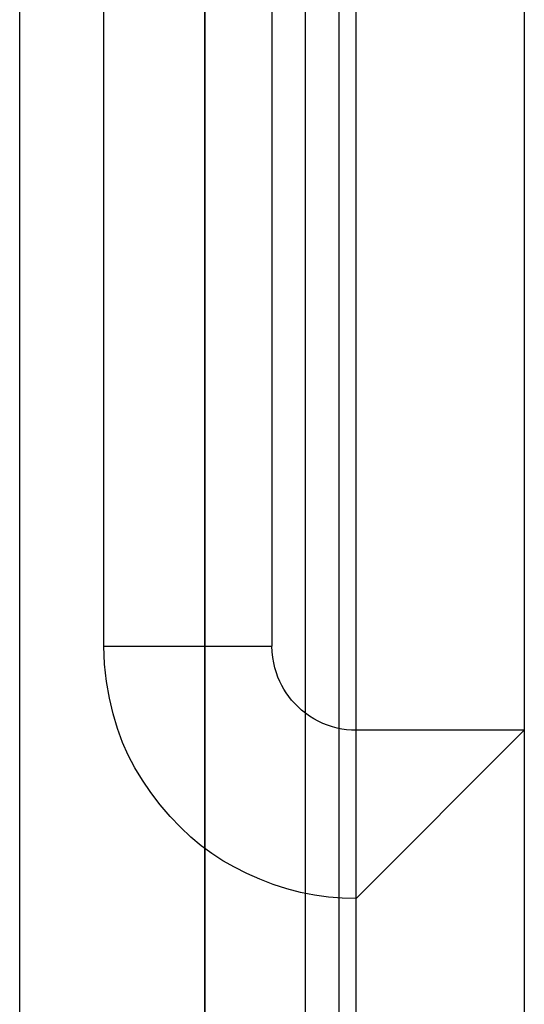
# Model space of a CAD drawing. Header units: millimetres. Extents: x -93 to 0, y 0 to 191.
# Tile 50 of 150: x -3 to 0, y 48.37 to 54.22. Entities that reach past the tile are written whole.
import ezdxf

# ---------------------------------------------------------------- set-up
doc = ezdxf.new("R2010")
doc.units = ezdxf.units.MM
doc.layers.add('MAIN-1', color=7, linetype='Continuous')
doc.layers.add('MAIN-2', color=7, linetype='Continuous')

msp = doc.modelspace()

# ---------------------------------------------------------------- linework, layer by layer
at = {"layer": 'MAIN-1'}
for p, q in [((-1, 0), (-1, 187.5)), ((0, 187.5), (0, 0))]:
    msp.add_line(p, q, dxfattribs=at)
at = {"layer": 'MAIN-2'}
for p, q in [((-1, 0), (-1, 187.5)), ((-3, 2.2), (-3, 185)), ((-1.9, 183.1), (-1.9, 16.6)), ((-1.3, 23.45), (-1.3, 167.05)), ((-1.9, 47.55), (-1.9, 146.55)), ((-1.1, 47.55), (-1.1, 146.55)), ((-1, 50), (-1, 60)), ((-2.5, 50.5), (-2.5, 59.5)), ((-1.5, 59.5), (-1.5, 50.5)), ((-2.5, 50.5), (-1.5, 50.5)), ((-2.4959, 50.3922), (-2.5, 50.5)), ((-2.5, 50.5), (-2.5, 50.5)), ((-1.5, 50.5), (-1.5, 50.5)), ((-1.4988, 50.4655), (-1.5, 50.5)), ((-1.4952, 50.4323), (-1.4988, 50.4655)), ((-1.4898, 50.4004), (-1.4952, 50.4323)), ((-2.4844, 50.2886), (-2.4959, 50.3922)), ((-1.4826, 50.3701), (-1.4898, 50.4004)), ((-1.4741, 50.3414), (-1.4826, 50.3701)), ((-1.4645, 50.3146), (-1.4741, 50.3414)), ((-1.454, 50.2896), (-1.4645, 50.3146)), ((-2.4668, 50.1898), (-2.4844, 50.2886)), ((-1.4424, 50.2659), (-1.454, 50.2896)), ((-1.4296, 50.2434), (-1.4424, 50.2659)), ((-2.4443, 50.0965), (-2.4668, 50.1898)), ((-1.4155, 50.2216), (-1.4296, 50.2434)), ((-1.4001, 50.2003), (-1.4155, 50.2216)), ((-1.3834, 50.1792), (-1.4001, 50.2003)), ((-1.3651, 50.1586), (-1.3834, 50.1792)), ((-1.3454, 50.1386), (-1.3651, 50.1586)), ((-1.3242, 50.1193), (-1.3454, 50.1386)), ((-2.4181, 50.0094), (-2.4443, 50.0965)), ((-1.3014, 50.1011), (-1.3242, 50.1193)), ((-1.2772, 50.0839), (-1.3014, 50.1011)), ((-1.2515, 50.0681), (-1.2772, 50.0839)), ((-1.2249, 50.0537), (-1.2515, 50.0681)), ((-1.1974, 50.0408), (-1.2249, 50.0537)), ((-1.1694, 50.0297), (-1.1974, 50.0408)), ((-1.1412, 50.0203), (-1.1694, 50.0297)), ((-1.1129, 50.0128), (-1.1412, 50.0203)), ((-2.3884, 49.9281), (-2.4181, 50.0094)), ((-1.0846, 50.0071), (-1.1129, 50.0128)), ((-1.0563, 50.0031), (-1.0846, 50.0071)), ((-1.0281, 50.0008), (-1.0563, 50.0031)), ((-1, 50), (-1.0281, 50.0008)), ((-1, 50), (-1, 50)), ((0, 50), (-1, 50)), ((-1, 49), (0, 50)), ((-1, 49), (-1, 50)), ((0, 50), (0, 50)), ((-2.3544, 49.8509), (-2.3884, 49.9281)), ((-2.3155, 49.7765), (-2.3544, 49.8509)), ((-2.2707, 49.703), (-2.3155, 49.7765)), ((-2.2198, 49.6296), (-2.2707, 49.703)), ((-2.1639, 49.5574), (-2.2198, 49.6296)), ((-2.1046, 49.4881), (-2.1639, 49.5574)), ((-2.0434, 49.4234), (-2.1046, 49.4881)), ((-1.9819, 49.3651), (-2.0434, 49.4234)), ((-1.9204, 49.3133), (-1.9819, 49.3651)), ((-1.8576, 49.267), (-1.9204, 49.3133)), ((-1.7923, 49.225), (-1.8576, 49.267)), ((-1.7235, 49.186), (-1.7923, 49.225)), ((-1.6502, 49.1492), (-1.7235, 49.186)), ((-1.5732, 49.1151), (-1.6502, 49.1492)), ((-1.4934, 49.0845), (-1.5732, 49.1151)), ((-1.4119, 49.058), (-1.4934, 49.0845)), ((-1.3298, 49.0364), (-1.4119, 49.058)), ((-1.2475, 49.0201), (-1.3298, 49.0364)), ((-1.1651, 49.0088), (-1.2475, 49.0201)), ((-1.0826, 49.0022), (-1.1651, 49.0088)), ((-1, 49), (-1.0826, 49.0022)), ((-1, 49), (-1, 49))]:
    msp.add_line(p, q, dxfattribs=at)

doc.saveas('drawing.dxf')
